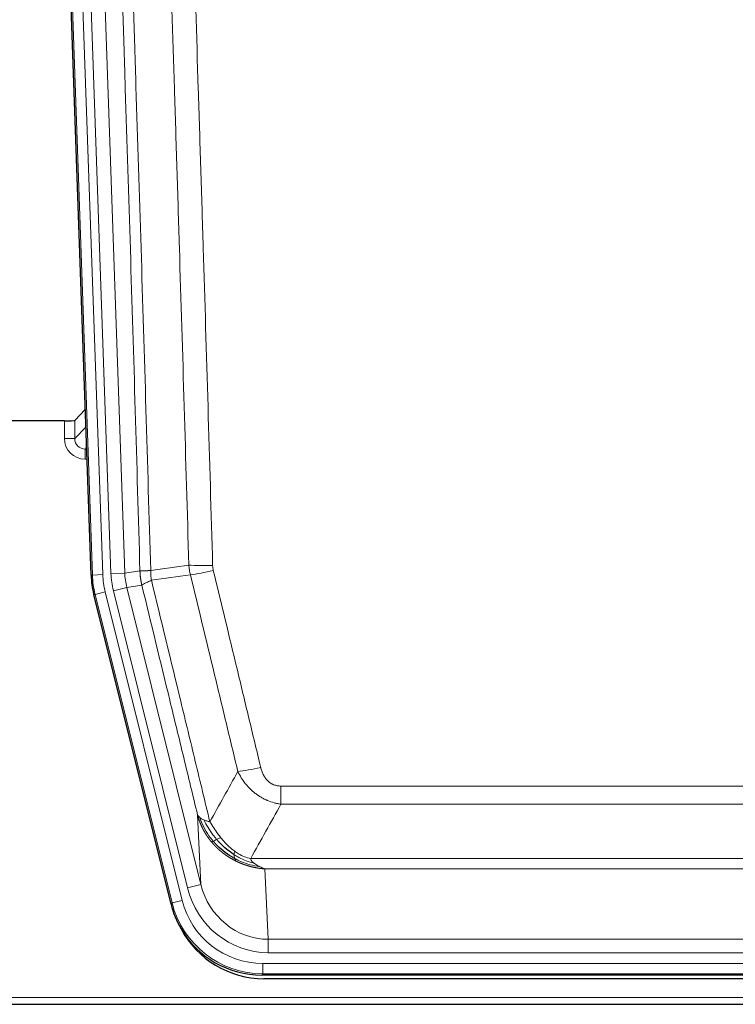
# Model space of a CAD drawing. Header units: millimetres. Extents: x 0 to 29700, y -16 to 21000.
# Tile 8 of 256: x 3164 to 3370, y 9272 to 9556. Entities that reach past the tile are written whole.
import ezdxf

# ---------------------------------------------------------------- set-up
doc = ezdxf.new("R2010")
doc.units = ezdxf.units.MM
doc.layers.add('1', color=7, linetype='Continuous', true_color=0xffffff)

msp = doc.modelspace()

# ---------------------------------------------------------------- linework, layer by layer
at = {"layer": '1', "color": 2, "linetype": 'Continuous', "lineweight": 25}
for p, q in [((3184.609, 9396.027), (3171.491, 9771.672)), ((3182.942, 9443.764), (3179.915, 9440.629)), ((3176.916, 9440.528), (3152.013, 9440.528)), ((3207.648, 9301.188), (3185.393, 9390.445)), ((3450.216, 9280.748), (3233.81, 9280.748)), ((3449.625, 9279.705), (3234.402, 9279.705)), ((3098.013, 9272.315), (3586.013, 9272.315))]:
    msp.add_line(p, q, dxfattribs=at)
at = {"layer": '1', "color": 4, "linetype": 'Continuous', "lineweight": 13}
for p, q in [((3184.982, 9396.08), (3171.872, 9771.523)), ((3174.866, 9771.627), (3187.977, 9396.184)), ((3177.257, 9770.685), (3190.324, 9396.514)), ((3181.249, 9770.824), (3194.316, 9396.653)), ((3176.906, 9435.48), (3176.916, 9440.528)), ((3179.915, 9440.629), (3179.904, 9435.398)), ((3179.904, 9435.398), (3183.118, 9438.726)), ((3183.324, 9432.833), (3182.897, 9432.391)), ((3182.897, 9432.391), (3182.897, 9429.471)), ((3182.897, 9432.391), (3183.339, 9432.391)), ((3182.897, 9429.471), (3183.441, 9429.471)), ((3184.609, 9396.027), (3184.982, 9396.08)), ((3187.977, 9396.184), (3184.982, 9396.08)), ((3190.324, 9396.514), (3194.316, 9396.653)), ((3194.316, 9396.653), (3198.692, 9397.268)), ((3199.249, 9393.13), (3194.897, 9392.519)), ((3185.767, 9390.498), (3185.393, 9390.445)), ((3188.674, 9391.222), (3185.767, 9390.498)), ((3207.941, 9301.563), (3185.767, 9390.498)), ((3188.674, 9391.222), (3210.848, 9302.288)), ((3191.021, 9391.552), (3194.897, 9392.519)), ((3212.373, 9305.914), (3191.021, 9391.552)), ((3194.897, 9392.519), (3216.249, 9306.881)), ((3239.342, 9329.994), (3239.342, 9335.235)), ((3239.342, 9335.235), (3444.684, 9335.235)), ((3444.684, 9329.994), (3239.342, 9329.994)), ((3216.249, 9306.881), (3215.291, 9326.936)), ((3230.61, 9314.375), (3453.416, 9314.375)), ((3234.723, 9311.345), (3235.692, 9291.066)), ((3449.303, 9311.345), (3234.723, 9311.345)), ((3212.373, 9305.914), (3216.249, 9306.881)), ((3210.848, 9302.288), (3207.941, 9301.563)), ((3207.648, 9301.188), (3207.941, 9301.563)), ((3235.692, 9287.202), (3235.692, 9291.066)), ((3235.692, 9291.066), (3448.335, 9291.066)), ((3448.335, 9287.202), (3235.692, 9287.202)), ((3234.103, 9281.123), (3234.103, 9284.119)), ((3234.103, 9284.119), (3449.923, 9284.119)), ((3234.103, 9281.123), (3233.81, 9280.748)), ((3449.923, 9281.123), (3234.103, 9281.123)), ((3098.013, 9274.262), (3586.013, 9274.262))]:
    msp.add_line(p, q, dxfattribs=at)
at = {"layer": '1', "color": 2, "linetype": 'Continuous', "lineweight": 25}
for centre, major_axis, ratio, start_param, end_param in [((3176.916, 9440.633), (-3, 0), 0.0349646, 1.5706703, 3.1078402), ((3211.629, 9396.978, 0), (26.774, 3.763), 0.9986144, 3.0370169, 3.2461684), ((3233.868, 9307.785, 0), (16.66, 21.323), 0.9977958, 2.4794378, 2.7643876), ((3234.427, 9306.721), (16.639, 21.297), 0.9990195, 2.7203481, 3.8043419), ((3233.868, 9307.785, 0), (16.66, 21.323), 0.9977958, 2.7643876, 3.8037475)]:
    msp.add_ellipse(centre, major_axis=major_axis, ratio=ratio, start_param=start_param, end_param=end_param, dxfattribs=at)
at = {"layer": '1', "color": 4, "linetype": 'Continuous', "lineweight": 13}
for centre, major_axis, ratio, start_param, end_param in [((3182.909, 9435.48), (-3.237, -5.067), 0.9977321, 5.2798208, 6.8506171), ((3176.906, 9435.402), (-3, 0.006), 0.0261769, 3.175273, 4.7124429), ((3182.909, 9435.402), (-1.726, -2.474), 0.9943829, 5.3201387, 6.890935), ((3219.646, 9399.973), (-9.996, -0.288), 0.1133347, 0.8101184, 1.5675278), ((3211.995, 9397.03), (-26.766, -3.762), 0.9989218, 6.1786096, 6.387761), ((3211.995, 9397.03, 0), (23.799, 3.345), 0.9986144, 3.0370169, 3.2461684), ((3214.342, 9397.36), (-23.799, -3.345), 0.9986144, 6.1786096, 6.387761), ((3214.342, 9397.36), (-19.844, -2.789), 0.9980617, 6.1786096, 6.387761), ((3219.834, 9398.567), (-9.719, -2.353), 0.1107863, 0.7983441, 1.5439815), ((3233.495, 9341.993), (-9.722, -2.342), 0.1329353, 0.7958322, 1.5387903), ((3235.612, 9312.049, 0), (1.185, -24.82), 0.9658521, 4.9157844, 6.2370968), ((3235.612, 9312.049), (1.001, -20.961), 0.9530564, 4.9157844, 6.2370968), ((3234.154, 9308.152, 0), (14.809, 18.954), 0.9977958, 2.4794378, 3.8037475), ((3234.154, 9308.152), (-16.651, -21.313), 0.9982842, 5.6210305, 6.9453401)]:
    msp.add_ellipse(centre, major_axis=major_axis, ratio=ratio, start_param=start_param, end_param=end_param, dxfattribs=at)
for points, knots in [([(3198.692, 9397.268), (3198.248, 9412.679), (3197.342, 9443.524), (3195.935, 9489.866), (3194.965, 9520.809), (3194.41, 9538.229), (3194.349, 9540.164), (3194.225, 9544.036), (3194.039, 9549.844), (3193.602, 9563.397), (3193.223, 9575.018), (3192.906, 9584.705), (3192.842, 9586.642), (3192.714, 9590.517), (3192.522, 9596.329), (3192.072, 9609.891), (3191.682, 9621.516), (3190.896, 9644.764), (3189.832, 9675.763), (3188.191, 9722.26), (3187.067, 9753.258), (3186.497, 9768.757)], [0, 0, 0, 0, 0.125, 0.25, 0.375, 0.375, 0.390625, 0.390625, 0.40625, 0.4375, 0.5, 0.5, 0.515625, 0.515625, 0.53125, 0.5625, 0.625, 0.625, 0.75, 0.875, 1, 1, 1, 1]), ([(3189.553, 9770.233), (3190.124, 9754.678), (3191.252, 9723.568), (3192.897, 9676.904), (3193.963, 9645.793), (3194.752, 9622.461), (3195.143, 9610.794), (3195.594, 9597.184), (3195.787, 9591.351), (3195.915, 9587.462), (3195.979, 9585.517), (3196.298, 9575.796), (3196.677, 9564.132), (3197.115, 9550.53), (3197.302, 9544.701), (3197.426, 9540.815), (3197.488, 9538.872), (3198.044, 9521.39), (3199.017, 9490.333), (3200.427, 9443.823), (3201.336, 9412.865), (3201.782, 9397.399)], [0, 0, 0, 0, 0.125, 0.25, 0.375, 0.375, 0.4375, 0.46875, 0.484375, 0.484375, 0.5, 0.5, 0.5625, 0.59375, 0.609375, 0.609375, 0.625, 0.625, 0.75, 0.875, 1, 1, 1, 1]), ([(3212.779, 9398.954), (3212.34, 9414.173), (3211.449, 9444.635), (3210.527, 9475.144), (3209.824, 9498.044), (3209.588, 9505.681), (3209.111, 9520.959), (3208.871, 9528.602), (3208.145, 9551.537), (3207.653, 9566.834), (3207.029, 9585.964), (3206.903, 9589.79), (3206.652, 9597.442), (3206.273, 9608.92), (3205.89, 9620.398), (3205.118, 9643.354), (3204.074, 9673.963), (3202.465, 9719.878), (3201.363, 9750.488), (3200.804, 9765.794)], [0, 0, 0, 0, 0.125, 0.25, 0.25, 0.3125, 0.3125, 0.375, 0.375, 0.5, 0.5, 0.53125, 0.53125, 0.5625, 0.625, 0.625, 0.75, 0.875, 1, 1, 1, 1]), ([(3207.688, 9766.137), (3208.245, 9750.813), (3209.346, 9720.164), (3210.953, 9674.192), (3211.996, 9643.545), (3212.766, 9620.56), (3213.149, 9609.068), (3213.527, 9597.575), (3213.779, 9589.914), (3213.904, 9586.083), (3214.527, 9566.929), (3215.019, 9551.613), (3215.744, 9528.649), (3215.984, 9520.997), (3216.46, 9505.7), (3216.695, 9498.054), (3217.398, 9475.125), (3218.318, 9444.577), (3219.208, 9414.077), (3219.646, 9398.839)], [0, 0, 0, 0, 0.125, 0.25, 0.375, 0.375, 0.4375, 0.46875, 0.46875, 0.5, 0.5, 0.625, 0.625, 0.6875, 0.6875, 0.75, 0.75, 0.875, 1, 1, 1, 1]), ([(3219.834, 9397.428), (3219.778, 9397.66), (3219.734, 9397.893), (3219.672, 9398.364), (3219.653, 9398.601), (3219.646, 9398.839)], [0, 0, 0, 0, 0.5, 0.5, 1, 1, 1, 1]), ([(3198.692, 9397.268), (3198.693, 9397.268), (3198.695, 9397.268), (3198.698, 9397.268), (3198.702, 9397.268), (3198.705, 9397.267), (3198.709, 9397.267), (3198.713, 9397.267), (3198.717, 9397.266), (3198.722, 9397.266), (3198.727, 9397.266), (3198.732, 9397.266), (3198.737, 9397.265), (3198.743, 9397.265), (3198.749, 9397.265), (3198.755, 9397.265), (3198.761, 9397.264), (3198.768, 9397.264), (3198.775, 9397.264), (3198.782, 9397.264), (3198.789, 9397.264), (3198.797, 9397.263), (3198.804, 9397.263), (3198.813, 9397.263), (3198.821, 9397.263), (3198.83, 9397.263), (3198.838, 9397.263), (3198.848, 9397.262), (3198.857, 9397.262), (3198.867, 9397.262), (3198.876, 9397.262), (3198.887, 9397.262), (3198.897, 9397.262), (3198.908, 9397.262), (3198.918, 9397.262), (3198.93, 9397.262), (3198.941, 9397.262), (3198.953, 9397.262), (3198.964, 9397.262), (3198.977, 9397.262), (3198.989, 9397.262), (3199.002, 9397.262), (3199.014, 9397.262), (3199.028, 9397.262), (3199.041, 9397.262), (3199.054, 9397.262), (3199.068, 9397.262), (3199.082, 9397.262), (3199.097, 9397.262), (3199.111, 9397.262), (3199.126, 9397.262), (3199.141, 9397.262), (3199.156, 9397.262), (3199.172, 9397.262), (3199.188, 9397.263), (3199.204, 9397.263), (3199.22, 9397.263), (3199.237, 9397.263), (3199.253, 9397.263), (3199.27, 9397.264), (3199.288, 9397.264), (3199.305, 9397.264), (3199.323, 9397.264), (3199.341, 9397.265), (3199.359, 9397.265), (3199.377, 9397.265), (3199.396, 9397.265), (3199.415, 9397.266), (3199.434, 9397.266), (3199.453, 9397.266), (3199.473, 9397.267), (3199.493, 9397.267), (3199.513, 9397.268), (3199.533, 9397.268), (3199.554, 9397.268), (3199.575, 9397.269), (3199.602, 9397.269), (3199.636, 9397.27), (3199.676, 9397.271), (3199.718, 9397.272), (3199.76, 9397.274), (3199.804, 9397.275), (3199.848, 9397.276), (3199.892, 9397.278), (3199.938, 9397.28), (3199.984, 9397.282), (3200.032, 9397.284), (3200.079, 9397.286), (3200.128, 9397.288), (3200.178, 9397.29), (3200.228, 9397.292), (3200.279, 9397.295), (3200.33, 9397.298), (3200.383, 9397.3), (3200.436, 9397.303), (3200.49, 9397.306), (3200.544, 9397.309), (3200.6, 9397.313), (3200.656, 9397.316), (3200.713, 9397.32), (3200.77, 9397.323), (3200.828, 9397.327), (3200.887, 9397.331), (3200.947, 9397.335), (3201.007, 9397.339), (3201.068, 9397.343), (3201.13, 9397.348), (3201.192, 9397.352), (3201.255, 9397.357), (3201.319, 9397.362), (3201.383, 9397.367), (3201.448, 9397.372), (3201.513, 9397.377), (3201.579, 9397.382), (3201.646, 9397.388), (3201.714, 9397.393), (3201.759, 9397.397), (3201.782, 9397.399)], [0, 0, 0, 0, 0.0066687, 0.0133374, 0.0200061, 0.0266746, 0.0333432, 0.0400116, 0.0466801, 0.0533484, 0.0600168, 0.066685, 0.0733532, 0.0800214, 0.0866895, 0.0933575, 0.1000255, 0.1066935, 0.1133614, 0.1200292, 0.126697, 0.1333647, 0.1400324, 0.1467001, 0.1533676, 0.1600352, 0.1667026, 0.1733701, 0.1800374, 0.1867047, 0.193372, 0.2000392, 0.2067064, 0.2133735, 0.2200405, 0.2267075, 0.2333745, 0.2400414, 0.2467082, 0.253375, 0.2600418, 0.2667085, 0.2733751, 0.2800417, 0.2867082, 0.2933747, 0.3000412, 0.3067075, 0.3133739, 0.3200401, 0.3267064, 0.3333725, 0.3400387, 0.3467047, 0.3533708, 0.3600367, 0.3667026, 0.3733685, 0.3800343, 0.3867001, 0.3933658, 0.4000315, 0.4066971, 0.4133626, 0.4200281, 0.4266936, 0.433359, 0.4400243, 0.4466896, 0.4533549, 0.4600201, 0.4666852, 0.4733503, 0.4800154, 0.4866804, 0.4933453, 0.5000102, 0.5125098, 0.5250093, 0.5375088, 0.5500082, 0.5625077, 0.5750071, 0.5875066, 0.600006, 0.6125054, 0.6250049, 0.6375043, 0.6500037, 0.6625032, 0.6750026, 0.6875021, 0.7000016, 0.7125011, 0.7250006, 0.7375001, 0.7499997, 0.7624993, 0.7749989, 0.7874985, 0.7999982, 0.812498, 0.8249977, 0.8374975, 0.8499974, 0.8624973, 0.8749972, 0.8874972, 0.8999973, 0.9124974, 0.9249976, 0.9374978, 0.9499981, 0.9624985, 0.9749989, 0.9874994, 1, 1, 1, 1]), ([(3199.249, 9393.13), (3199.244, 9393.151), (3199.233, 9393.193), (3199.218, 9393.257), (3199.203, 9393.323), (3199.188, 9393.389), (3199.173, 9393.457), (3199.157, 9393.526), (3199.142, 9393.597), (3199.126, 9393.669), (3199.111, 9393.742), (3199.096, 9393.816), (3199.08, 9393.892), (3199.065, 9393.969), (3199.05, 9394.047), (3199.034, 9394.126), (3199.019, 9394.207), (3199.004, 9394.289), (3198.989, 9394.373), (3198.975, 9394.457), (3198.96, 9394.543), (3198.946, 9394.631), (3198.931, 9394.719), (3198.917, 9394.809), (3198.904, 9394.901), (3198.89, 9394.993), (3198.877, 9395.087), (3198.856, 9395.238), (3198.83, 9395.44), (3198.801, 9395.687), (3198.778, 9395.916), (3198.758, 9396.128), (3198.743, 9396.321), (3198.73, 9396.496), (3198.72, 9396.654), (3198.712, 9396.793), (3198.706, 9396.915), (3198.701, 9397.018), (3198.698, 9397.103), (3198.696, 9397.17), (3198.694, 9397.219), (3198.693, 9397.25), (3198.693, 9397.264), (3198.692, 9397.268)], [0, 0, 0, 0, 0.0155037, 0.0313049, 0.0474035, 0.0637997, 0.0804935, 0.097485, 0.1147743, 0.1323613, 0.1502462, 0.1684289, 0.1869096, 0.2056883, 0.224765, 0.2441397, 0.2638126, 0.2837835, 0.3040527, 0.32462, 0.3454856, 0.3666494, 0.3881116, 0.409872, 0.4319308, 0.454288, 0.4769435, 0.4998975, 0.5635611, 0.6228928, 0.6778927, 0.7285606, 0.7748966, 0.8169007, 0.8545729, 0.8879131, 0.9169214, 0.9415977, 0.9619421, 0.9779545, 0.989635, 0.9969835, 1, 1, 1, 1]), ([(3201.994, 9394.565), (3201.919, 9395.031), (3201.876, 9395.5), (3201.818, 9396.446), (3201.803, 9396.921), (3201.782, 9397.399)], [0, 0, 0, 0, 0.5, 0.5, 1, 1, 1, 1]), ([(3226.915, 9339.431), (3225.779, 9344.152), (3224.643, 9348.874), (3222.368, 9358.322), (3221.229, 9363.048), (3217.81, 9377.229), (3215.526, 9386.689), (3213.237, 9396.154)], [0, 0, 0, 0, 0.25, 0.25, 0.5, 0.5, 1, 1, 1, 1]), ([(3219.834, 9397.428), (3222.119, 9387.95), (3224.4, 9378.477), (3227.816, 9364.276), (3228.953, 9359.544), (3231.226, 9350.083), (3232.361, 9345.353), (3233.495, 9340.626)], [0, 0, 0, 0, 0.5, 0.5, 0.75, 0.75, 1, 1, 1, 1]), ([(3199.249, 9393.13), (3199.27, 9393.181), (3199.348, 9393.248), (3199.611, 9393.414), (3199.797, 9393.515), (3200.268, 9393.751), (3200.554, 9393.888), (3201.212, 9394.198), (3201.585, 9394.372), (3201.994, 9394.565)], [0, 0, 0, 0, 0.25, 0.25, 0.5, 0.5, 0.75, 0.75, 1, 1, 1, 1]), ([(3215.291, 9326.936), (3213.96, 9332.444), (3212.628, 9337.954), (3209.96, 9348.978), (3208.625, 9354.492), (3204.614, 9371.042), (3201.934, 9382.082), (3199.249, 9393.13)], [0, 0, 0, 0, 0.25, 0.25, 0.5, 0.5, 1, 1, 1, 1]), ([(3201.994, 9394.565), (3204.816, 9382.94), (3207.632, 9371.324), (3211.845, 9353.913), (3213.248, 9348.111), (3216.05, 9336.513), (3217.45, 9330.716), (3218.848, 9324.922)], [0, 0, 0, 0, 0.5, 0.5, 0.75, 0.75, 1, 1, 1, 1]), ([(3239.342, 9329.994), (3239.007, 9330.043), (3238.674, 9330.102), (3238.011, 9330.241), (3237.682, 9330.32), (3236.707, 9330.591), (3236.069, 9330.813), (3235.366, 9331.11), (3235.288, 9331.143), (3235.133, 9331.212), (3235.056, 9331.247), (3234.824, 9331.354), (3234.671, 9331.428), (3234.217, 9331.656), (3233.622, 9331.98), (3233.049, 9332.341), (3232.628, 9332.627), (3232.419, 9332.773), (3232.214, 9332.924), (3232.077, 9333.026), (3232.01, 9333.078), (3231.404, 9333.547), (3230.896, 9333.996), (3230.177, 9334.712), (3229.944, 9334.959), (3229.606, 9335.339), (3229.495, 9335.467), (3229.276, 9335.728), (3229.169, 9335.86), (3228.642, 9336.527), (3228.253, 9337.081), (3227.539, 9338.228), (3227.212, 9338.821), (3226.915, 9339.431)], [0, 0, 0, 0, 0.0625, 0.0625, 0.125, 0.125, 0.25, 0.25, 0.265625, 0.265625, 0.28125, 0.28125, 0.3125, 0.3125, 0.375, 0.4375, 0.4375, 0.46875, 0.484375, 0.484375, 0.5, 0.5, 0.625, 0.625, 0.6875, 0.6875, 0.71875, 0.71875, 0.75, 0.75, 0.875, 0.875, 1, 1, 1, 1]), ([(3239.342, 9335.235), (3239.159, 9335.235), (3238.977, 9335.243), (3238.613, 9335.275), (3238.433, 9335.299), (3238.078, 9335.364), (3237.902, 9335.405), (3237.556, 9335.505), (3237.385, 9335.564), (3237.174, 9335.649), (3237.132, 9335.667), (3237.048, 9335.703), (3236.924, 9335.759), (3236.802, 9335.82), (3236.563, 9335.948), (3236.256, 9336.134), (3235.968, 9336.351), (3235.795, 9336.496), (3235.761, 9336.526), (3235.693, 9336.586), (3235.659, 9336.616), (3235.559, 9336.709), (3235.494, 9336.772), (3235.305, 9336.966), (3235.185, 9337.1), (3234.959, 9337.377), (3234.852, 9337.52), (3234.649, 9337.816), (3234.553, 9337.968), (3234.44, 9338.162), (3234.418, 9338.202), (3234.374, 9338.281), (3234.353, 9338.32), (3234.289, 9338.44), (3234.248, 9338.52), (3234.129, 9338.762), (3234.056, 9338.926), (3233.919, 9339.257), (3233.855, 9339.424), (3233.678, 9339.931), (3233.579, 9340.276), (3233.495, 9340.626)], [0, 0, 0, 0, 0.0625, 0.0625, 0.125, 0.125, 0.1875, 0.1875, 0.25, 0.25, 0.265625, 0.265625, 0.28125, 0.3125, 0.3125, 0.375, 0.4375, 0.4375, 0.453125, 0.453125, 0.46875, 0.46875, 0.5, 0.5, 0.5625, 0.5625, 0.625, 0.625, 0.6875, 0.6875, 0.703125, 0.703125, 0.71875, 0.71875, 0.75, 0.75, 0.8125, 0.8125, 0.875, 0.875, 1, 1, 1, 1]), ([(3219.323, 9319.109), (3219.311, 9319.123), (3219.288, 9319.151), (3219.253, 9319.193), (3219.218, 9319.236), (3219.182, 9319.28), (3219.146, 9319.325), (3219.109, 9319.37), (3219.072, 9319.416), (3219.035, 9319.463), (3218.997, 9319.51), (3218.959, 9319.558), (3218.921, 9319.607), (3218.882, 9319.657), (3218.843, 9319.707), (3218.803, 9319.758), (3218.763, 9319.81), (3218.723, 9319.863), (3218.683, 9319.917), (3218.642, 9319.971), (3218.601, 9320.026), (3218.56, 9320.082), (3218.518, 9320.139), (3218.476, 9320.196), (3218.434, 9320.254), (3218.392, 9320.314), (3218.349, 9320.373), (3218.306, 9320.434), (3218.263, 9320.496), (3218.219, 9320.558), (3218.176, 9320.621), (3218.132, 9320.685), (3218.088, 9320.75), (3218.044, 9320.816), (3217.999, 9320.882), (3217.955, 9320.95), (3217.91, 9321.018), (3217.865, 9321.087), (3217.82, 9321.157), (3217.774, 9321.228), (3217.729, 9321.299), (3217.683, 9321.372), (3217.638, 9321.445), (3217.592, 9321.52), (3217.546, 9321.595), (3217.5, 9321.671), (3217.454, 9321.748), (3217.408, 9321.826), (3217.362, 9321.905), (3217.316, 9321.985), (3217.27, 9322.065), (3217.223, 9322.147), (3217.177, 9322.229), (3217.131, 9322.313), (3217.085, 9322.397), (3217.039, 9322.482), (3216.992, 9322.568), (3216.946, 9322.655), (3216.9, 9322.743), (3216.854, 9322.832), (3216.808, 9322.922), (3216.762, 9323.013), (3216.717, 9323.105), (3216.671, 9323.198), (3216.626, 9323.291), (3216.58, 9323.386), (3216.535, 9323.482), (3216.49, 9323.578), (3216.445, 9323.676), (3216.401, 9323.775), (3216.356, 9323.874), (3216.312, 9323.975), (3216.268, 9324.076), (3216.225, 9324.179), (3216.181, 9324.282), (3216.138, 9324.387), (3216.095, 9324.492), (3216.053, 9324.598), (3216.011, 9324.706), (3215.969, 9324.814), (3215.927, 9324.924), (3215.886, 9325.034), (3215.845, 9325.145), (3215.805, 9325.258), (3215.765, 9325.371), (3215.726, 9325.486), (3215.687, 9325.601), (3215.648, 9325.717), (3215.61, 9325.835), (3215.572, 9325.953), (3215.535, 9326.072), (3215.499, 9326.193), (3215.463, 9326.314), (3215.427, 9326.437), (3215.392, 9326.56), (3215.358, 9326.684), (3215.324, 9326.81), (3215.302, 9326.894), (3215.291, 9326.936)], [0, 0, 0, 0, 0.0060657, 0.012223, 0.0184718, 0.0248123, 0.0312443, 0.0377679, 0.0443831, 0.0510899, 0.0578883, 0.0647782, 0.0717598, 0.0788329, 0.0859977, 0.093254, 0.1006019, 0.1080414, 0.1155725, 0.1231952, 0.1309095, 0.1387154, 0.1466129, 0.1546019, 0.1626826, 0.1708549, 0.1791188, 0.1874742, 0.1959213, 0.20446, 0.2130903, 0.2218121, 0.2306256, 0.2395307, 0.2485274, 0.2576156, 0.2667955, 0.276067, 0.2854301, 0.2948848, 0.3044311, 0.314069, 0.3237985, 0.3336196, 0.3435324, 0.3535367, 0.3636326, 0.3738202, 0.3840993, 0.3944701, 0.4049324, 0.4154864, 0.426132, 0.4368691, 0.4476979, 0.4586183, 0.4696303, 0.480734, 0.4919292, 0.503216, 0.5145945, 0.5260645, 0.5376262, 0.5492795, 0.5610244, 0.5728609, 0.584789, 0.5968087, 0.60892, 0.621123, 0.6334175, 0.6458037, 0.6582815, 0.6708509, 0.6835119, 0.6962645, 0.7091087, 0.7220445, 0.735072, 0.748191, 0.7614017, 0.774704, 0.7880979, 0.8015834, 0.8151605, 0.8288293, 0.8425896, 0.8564416, 0.8703852, 0.8844204, 0.8985472, 0.9127656, 0.9270756, 0.9414773, 0.9559705, 0.9705554, 0.9852319, 1, 1, 1, 1]), ([(3215.291, 9326.936), (3215.348, 9326.793), (3215.431, 9326.656), (3215.644, 9326.394), (3215.775, 9326.27), (3215.93, 9326.153)], [0, 0, 0, 0, 0.5, 0.5, 1, 1, 1, 1]), ([(3219.813, 9319.339), (3219.378, 9319.85), (3218.968, 9320.379), (3217.438, 9322.561), (3216.543, 9324.34), (3215.93, 9326.153)], [0, 0, 0, 0, 0.25, 0.25, 1, 1, 1, 1]), ([(3215.93, 9326.153), (3216.087, 9326.028), (3216.267, 9325.909), (3216.671, 9325.685), (3216.895, 9325.579), (3217.141, 9325.481)], [0, 0, 0, 0, 0.5, 0.5, 1, 1, 1, 1]), ([(3220.799, 9319.866), (3220.427, 9320.298), (3220.071, 9320.743), (3218.71, 9322.561), (3217.839, 9324.016), (3217.141, 9325.481)], [0, 0, 0, 0, 0.25, 0.25, 1, 1, 1, 1]), ([(3217.141, 9325.481), (3217.387, 9325.375), (3217.653, 9325.275), (3218.223, 9325.088), (3218.527, 9325.002), (3218.848, 9324.922)], [0, 0, 0, 0, 0.5, 0.5, 1, 1, 1, 1]), ([(3222.023, 9320.315), (3221.724, 9320.685), (3221.434, 9321.063), (3220.307, 9322.593), (3219.541, 9323.782), (3218.848, 9324.922)], [0, 0, 0, 0, 0.25, 0.25, 1, 1, 1, 1]), ([(3219.323, 9319.109), (3219.359, 9319.116), (3219.401, 9319.13), (3219.507, 9319.176), (3219.569, 9319.207), (3219.695, 9319.274), (3219.751, 9319.305), (3219.813, 9319.339)], [0, 0, 0, 0, 0.375, 0.375, 0.75, 0.75, 1, 1, 1, 1]), ([(3219.813, 9319.339), (3219.844, 9319.356), (3219.876, 9319.374), (3220.011, 9319.449), (3220.124, 9319.512), (3220.373, 9319.648), (3220.509, 9319.721), (3220.701, 9319.818), (3220.749, 9319.842), (3220.799, 9319.866)], [0, 0, 0, 0, 0.125, 0.125, 0.5, 0.5, 0.875, 0.875, 1, 1, 1, 1]), ([(3220.799, 9319.866), (3220.898, 9319.915), (3220.999, 9319.962), (3221.256, 9320.076), (3221.413, 9320.14), (3221.724, 9320.247), (3221.877, 9320.29), (3222.023, 9320.315)], [0, 0, 0, 0, 0.25, 0.25, 0.625, 0.625, 1, 1, 1, 1]), ([(3225.992, 9316.437), (3225.812, 9316.567), (3225.634, 9316.703), (3224.927, 9317.262), (3224.412, 9317.721), (3223.418, 9318.702), (3222.938, 9319.224), (3222.324, 9319.947), (3222.173, 9320.13), (3222.023, 9320.315)], [0, 0, 0, 0, 0.125, 0.125, 0.5, 0.5, 0.875, 0.875, 1, 1, 1, 1]), ([(3226.326, 9313.627), (3226.304, 9313.638), (3226.26, 9313.659), (3226.194, 9313.692), (3226.128, 9313.725), (3226.062, 9313.759), (3225.996, 9313.793), (3225.93, 9313.827), (3225.863, 9313.861), (3225.797, 9313.896), (3225.731, 9313.931), (3225.664, 9313.966), (3225.598, 9314.002), (3225.531, 9314.038), (3225.465, 9314.075), (3225.398, 9314.111), (3225.332, 9314.148), (3225.265, 9314.186), (3225.198, 9314.223), (3225.131, 9314.261), (3225.065, 9314.3), (3224.998, 9314.338), (3224.931, 9314.377), (3224.864, 9314.417), (3224.797, 9314.456), (3224.73, 9314.496), (3224.663, 9314.536), (3224.596, 9314.577), (3224.529, 9314.618), (3224.462, 9314.66), (3224.395, 9314.701), (3224.328, 9314.743), (3224.261, 9314.786), (3224.194, 9314.828), (3224.127, 9314.871), (3224.059, 9314.915), (3223.992, 9314.959), (3223.925, 9315.003), (3223.858, 9315.047), (3223.791, 9315.092), (3223.724, 9315.137), (3223.657, 9315.183), (3223.59, 9315.229), (3223.523, 9315.275), (3223.456, 9315.322), (3223.389, 9315.369), (3223.322, 9315.416), (3223.255, 9315.464), (3223.188, 9315.512), (3223.121, 9315.561), (3223.054, 9315.609), (3222.987, 9315.659), (3222.92, 9315.708), (3222.853, 9315.758), (3222.787, 9315.809), (3222.72, 9315.859), (3222.653, 9315.91), (3222.587, 9315.962), (3222.52, 9316.014), (3222.454, 9316.066), (3222.387, 9316.119), (3222.321, 9316.172), (3222.255, 9316.225), (3222.188, 9316.279), (3222.122, 9316.333), (3222.056, 9316.387), (3221.99, 9316.442), (3221.924, 9316.498), (3221.858, 9316.553), (3221.792, 9316.61), (3221.727, 9316.666), (3221.661, 9316.723), (3221.595, 9316.78), (3221.53, 9316.838), (3221.465, 9316.896), (3221.399, 9316.954), (3221.334, 9317.013), (3221.269, 9317.072), (3221.204, 9317.132), (3221.14, 9317.192), (3221.075, 9317.252), (3221.01, 9317.313), (3220.946, 9317.375), (3220.882, 9317.436), (3220.817, 9317.498), (3220.753, 9317.561), (3220.689, 9317.624), (3220.625, 9317.687), (3220.562, 9317.75), (3220.498, 9317.814), (3220.435, 9317.879), (3220.372, 9317.944), (3220.309, 9318.009), (3220.246, 9318.075), (3220.183, 9318.141), (3220.12, 9318.207), (3220.058, 9318.274), (3219.996, 9318.342), (3219.934, 9318.409), (3219.872, 9318.478), (3219.81, 9318.546), (3219.748, 9318.615), (3219.687, 9318.684), (3219.626, 9318.754), (3219.565, 9318.824), (3219.504, 9318.895), (3219.443, 9318.966), (3219.383, 9319.037), (3219.343, 9319.085), (3219.323, 9319.109)], [0, 0, 0, 0, 0.0082024, 0.0164263, 0.0246716, 0.0329384, 0.0412265, 0.0495362, 0.0578672, 0.0662198, 0.0745938, 0.0829892, 0.0914062, 0.0998446, 0.1083045, 0.1167859, 0.1252887, 0.1338131, 0.1423589, 0.1509263, 0.1595151, 0.1681255, 0.1767574, 0.1854108, 0.1940858, 0.2027822, 0.2115002, 0.2202398, 0.2290008, 0.2377835, 0.2465876, 0.2554134, 0.2642606, 0.2731295, 0.2820199, 0.2909319, 0.2998654, 0.3088206, 0.3177973, 0.3267956, 0.3358154, 0.3448569, 0.35392, 0.3630047, 0.3721109, 0.3812388, 0.3903883, 0.3995594, 0.4087522, 0.4179665, 0.4272025, 0.4364601, 0.4457393, 0.4550402, 0.4643627, 0.4737069, 0.4830727, 0.4924601, 0.5018692, 0.5113, 0.5207524, 0.5302265, 0.5397222, 0.5492397, 0.5587788, 0.5683395, 0.577922, 0.5875261, 0.5971519, 0.6067994, 0.6164686, 0.6261595, 0.6358721, 0.6456064, 0.6553624, 0.6651401, 0.6749395, 0.6847606, 0.6946034, 0.704468, 0.7143542, 0.7242622, 0.734192, 0.7441434, 0.7541166, 0.7641115, 0.7741282, 0.7841666, 0.7942268, 0.8043087, 0.8144123, 0.8245377, 0.8346848, 0.8448538, 0.8550444, 0.8652568, 0.875491, 0.885747, 0.8960247, 0.9063242, 0.9166455, 0.9269886, 0.9373534, 0.9477401, 0.9581485, 0.9685787, 0.9790306, 0.9895044, 1, 1, 1, 1]), ([(3225.842, 9315.455), (3225.841, 9315.553), (3225.842, 9315.65), (3225.856, 9315.884), (3225.872, 9316.018), (3225.92, 9316.255), (3225.952, 9316.358), (3225.992, 9316.437)], [0, 0, 0, 0, 0.25, 0.25, 0.625, 0.625, 1, 1, 1, 1]), ([(3230.61, 9314.375), (3229.39, 9314.588), (3228.214, 9315.053), (3226.72, 9315.934), (3226.353, 9316.176), (3225.992, 9316.437)], [0, 0, 0, 0, 0.75, 0.75, 1, 1, 1, 1]), ([(3226.011, 9314.339), (3225.999, 9314.379), (3225.987, 9314.42), (3225.943, 9314.59), (3225.914, 9314.726), (3225.87, 9315.01), (3225.855, 9315.159), (3225.845, 9315.357), (3225.843, 9315.406), (3225.842, 9315.455)], [0, 0, 0, 0, 0.125, 0.125, 0.5, 0.5, 0.875, 0.875, 1, 1, 1, 1]), ([(3231.481, 9313.037), (3230.071, 9313.357), (3228.634, 9313.898), (3226.764, 9314.892), (3226.3, 9315.163), (3225.842, 9315.455)], [0, 0, 0, 0, 0.75, 0.75, 1, 1, 1, 1]), ([(3226.326, 9313.627), (3226.292, 9313.685), (3226.253, 9313.754), (3226.171, 9313.916), (3226.128, 9314.009), (3226.061, 9314.183), (3226.035, 9314.259), (3226.011, 9314.339)], [0, 0, 0, 0, 0.375, 0.375, 0.75, 0.75, 1, 1, 1, 1]), ([(3233.152, 9312.037), (3231.38, 9312.26), (3229.55, 9312.742), (3227.177, 9313.748), (3226.589, 9314.029), (3226.011, 9314.339)], [0, 0, 0, 0, 0.75, 0.75, 1, 1, 1, 1]), ([(3234.723, 9311.345), (3234.701, 9311.347), (3234.657, 9311.35), (3234.59, 9311.356), (3234.524, 9311.361), (3234.457, 9311.367), (3234.39, 9311.373), (3234.324, 9311.379), (3234.257, 9311.385), (3234.19, 9311.392), (3234.122, 9311.399), (3234.055, 9311.406), (3233.988, 9311.413), (3233.92, 9311.42), (3233.853, 9311.428), (3233.785, 9311.435), (3233.717, 9311.443), (3233.649, 9311.452), (3233.581, 9311.46), (3233.513, 9311.469), (3233.445, 9311.477), (3233.377, 9311.487), (3233.308, 9311.496), (3233.24, 9311.505), (3233.171, 9311.515), (3233.103, 9311.525), (3233.034, 9311.535), (3232.965, 9311.546), (3232.896, 9311.556), (3232.827, 9311.567), (3232.758, 9311.578), (3232.689, 9311.589), (3232.62, 9311.601), (3232.55, 9311.613), (3232.481, 9311.625), (3232.412, 9311.637), (3232.342, 9311.649), (3232.272, 9311.662), (3232.203, 9311.675), (3232.133, 9311.688), (3232.063, 9311.702), (3231.993, 9311.715), (3231.923, 9311.729), (3231.853, 9311.743), (3231.782, 9311.758), (3231.712, 9311.772), (3231.642, 9311.787), (3231.571, 9311.802), (3231.501, 9311.818), (3231.43, 9311.833), (3231.36, 9311.849), (3231.289, 9311.865), (3231.218, 9311.881), (3231.148, 9311.898), (3231.077, 9311.915), (3231.006, 9311.932), (3230.935, 9311.949), (3230.864, 9311.967), (3230.793, 9311.985), (3230.722, 9312.003), (3230.65, 9312.021), (3230.579, 9312.04), (3230.508, 9312.059), (3230.436, 9312.078), (3230.365, 9312.097), (3230.293, 9312.117), (3230.222, 9312.137), (3230.15, 9312.157), (3230.079, 9312.177), (3230.007, 9312.198), (3229.935, 9312.219), (3229.864, 9312.24), (3229.792, 9312.262), (3229.72, 9312.284), (3229.648, 9312.306), (3229.576, 9312.328), (3229.504, 9312.35), (3229.432, 9312.373), (3229.36, 9312.397), (3229.288, 9312.42), (3229.216, 9312.444), (3229.144, 9312.468), (3229.072, 9312.492), (3229, 9312.516), (3228.928, 9312.541), (3228.856, 9312.566), (3228.783, 9312.592), (3228.711, 9312.617), (3228.639, 9312.643), (3228.567, 9312.669), (3228.494, 9312.696), (3228.422, 9312.723), (3228.35, 9312.75), (3228.277, 9312.777), (3228.205, 9312.805), (3228.133, 9312.833), (3228.06, 9312.861), (3227.988, 9312.889), (3227.916, 9312.918), (3227.843, 9312.947), (3227.771, 9312.977), (3227.699, 9313.006), (3227.626, 9313.036), (3227.554, 9313.066), (3227.482, 9313.097), (3227.409, 9313.128), (3227.337, 9313.159), (3227.264, 9313.19), (3227.192, 9313.222), (3227.12, 9313.254), (3227.048, 9313.287), (3226.975, 9313.319), (3226.903, 9313.352), (3226.831, 9313.385), (3226.758, 9313.419), (3226.686, 9313.453), (3226.614, 9313.487), (3226.542, 9313.521), (3226.47, 9313.556), (3226.398, 9313.591), (3226.35, 9313.615), (3226.326, 9313.627)], [0, 0, 0, 0, 0.007775, 0.0155603, 0.0233558, 0.0311618, 0.038978, 0.0468046, 0.0546416, 0.0624889, 0.0703466, 0.0782147, 0.0860931, 0.093982, 0.1018813, 0.109791, 0.1177112, 0.1256417, 0.1335828, 0.1415343, 0.1494962, 0.1574687, 0.1654516, 0.173445, 0.1814489, 0.1894634, 0.1974883, 0.2055238, 0.2135699, 0.2216264, 0.2296936, 0.2377713, 0.2458596, 0.2539585, 0.2620679, 0.270188, 0.2783187, 0.28646, 0.2946119, 0.3027745, 0.3109477, 0.3191316, 0.3273261, 0.3355314, 0.3437472, 0.3519738, 0.3602111, 0.3684591, 0.3767178, 0.3849872, 0.3932673, 0.4015582, 0.4098598, 0.4181722, 0.4264954, 0.4348293, 0.443174, 0.4515295, 0.4598958, 0.4682728, 0.4766607, 0.4850594, 0.493469, 0.5018893, 0.5103206, 0.5187626, 0.5272155, 0.5356793, 0.544154, 0.5526395, 0.561136, 0.5696433, 0.5781615, 0.5866906, 0.5952307, 0.6037817, 0.6123436, 0.6209165, 0.6295003, 0.638095, 0.6467007, 0.6553174, 0.6639451, 0.6725838, 0.6812334, 0.6898941, 0.6985657, 0.7072484, 0.7159421, 0.7246468, 0.7333625, 0.7420893, 0.7508272, 0.759576, 0.768336, 0.777107, 0.7858891, 0.7946823, 0.8034866, 0.812302, 0.8211284, 0.829966, 0.8388147, 0.8476746, 0.8565455, 0.8654276, 0.8743209, 0.8832252, 0.8921408, 0.9010675, 0.9100054, 0.9189544, 0.9279147, 0.9368861, 0.9458688, 0.9548626, 0.9638676, 0.9728839, 0.9819114, 0.9909501, 1, 1, 1, 1]), ([(3231.481, 9313.037), (3231.363, 9313.134), (3231.253, 9313.234), (3231.004, 9313.493), (3230.879, 9313.657), (3230.693, 9314.002), (3230.632, 9314.184), (3230.61, 9314.375)], [0, 0, 0, 0, 0.25, 0.25, 0.625, 0.625, 1, 1, 1, 1]), ([(3233.152, 9312.037), (3233.079, 9312.072), (3233.005, 9312.108), (3232.708, 9312.256), (3232.487, 9312.373), (3232.059, 9312.623), (3231.854, 9312.755), (3231.602, 9312.941), (3231.54, 9312.989), (3231.481, 9313.037)], [0, 0, 0, 0, 0.125, 0.125, 0.5, 0.5, 0.875, 0.875, 1, 1, 1, 1]), ([(3234.723, 9311.345), (3234.571, 9311.411), (3234.395, 9311.485), (3234.012, 9311.649), (3233.804, 9311.738), (3233.447, 9311.899), (3233.3, 9311.966), (3233.152, 9312.037)], [0, 0, 0, 0, 0.375, 0.375, 0.75, 0.75, 1, 1, 1, 1])]:
    msp.add_open_spline(points, degree=3, knots=knots, dxfattribs=at)
for points in [[(3201.782, 9397.399), (3205.447, 9397.919), (3209.112, 9398.438), (3212.779, 9398.954)], [(3213.237, 9396.154), (3213.125, 9396.614), (3212.936, 9397.54), (3212.819, 9398.48), (3212.779, 9398.954)], [(3213.237, 9396.154), (3209.489, 9395.627), (3205.741, 9395.097), (3201.994, 9394.565)], [(3218.848, 9324.922), (3221.522, 9329.763), (3224.211, 9334.599), (3226.915, 9339.431)], [(3239.342, 9329.994), (3236.414, 9324.793), (3233.503, 9319.587), (3230.61, 9314.375)]]:
    msp.add_open_spline(points, degree=3, dxfattribs=at)
at = {"layer": '1', "color": 2, "linetype": 'Continuous', "lineweight": 25}
for points in [[(3226.011, 9314.339), (3225.722, 9314.494), (3225.436, 9314.657), (3224.302, 9315.334), (3223.478, 9315.907), (3221.914, 9317.166), (3221.172, 9317.854), (3220.254, 9318.834), (3220.03, 9319.084), (3219.813, 9319.339)], [(3225.842, 9315.455), (3225.613, 9315.601), (3225.386, 9315.752), (3224.485, 9316.379), (3223.825, 9316.894), (3222.556, 9318.006), (3221.946, 9318.601), (3221.174, 9319.438), (3220.985, 9319.65), (3220.799, 9319.866)]]:
    msp.add_open_spline(points, degree=3, knots=[0, 0, 0, 0, 0.125, 0.125, 0.5, 0.5, 0.875, 0.875, 1, 1, 1, 1], dxfattribs=at)

doc.saveas('drawing.dxf')
